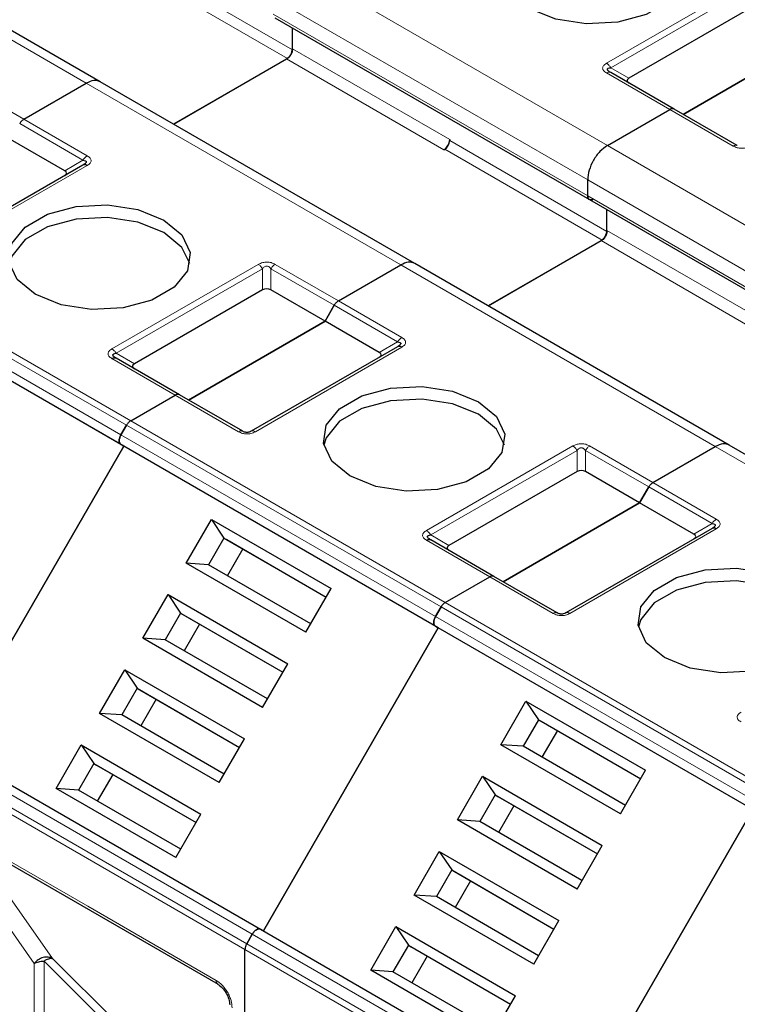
# Model space of a CAD drawing. Header units: millimetres. Extents: x 5 to 418, y 2 to 292.
# Tile 27 of 46: x 259.35 to 264.48, y 119.79 to 126.83. Entities that reach past the tile are written whole.
import ezdxf

# ---------------------------------------------------------------- set-up
doc = ezdxf.new("R2010")
doc.units = ezdxf.units.MM

msp = doc.modelspace()

# ---------------------------------------------------------------- linework, layer by layer
at = {"color": 7, "linetype": 'Continuous', "lineweight": 18}
for p, q in [((259.8293, 126.3743), (257.5807, 127.6724)), ((260.1794, 127.2621), (261.3037, 126.613)), ((261.3072, 127.2275), (263.5558, 125.9294)), ((260.144, 127.2008), (261.2683, 126.5518)), ((263.5488, 126.5171), (264.5953, 127.1213)), ((263.5788, 126.4855), (264.6253, 127.0896)), ((261.1658, 126.9825), (263.4144, 125.6844)), ((263.4144, 125.5701), (261.1658, 126.8682)), ((261.3037, 126.6212), (262.428, 125.9721)), ((261.2612, 126.5477), (262.3855, 125.8987)), ((264.0014, 126.1866), (263.5488, 126.4479)), ((263.5788, 126.4855), (263.7095, 126.41)), ((258.9312, 126.3783), (259.3838, 126.1171)), ((262.0779, 125.0762), (259.8293, 126.3743)), ((264.4539, 125.9254), (264.0014, 126.1866)), ((259.3538, 126.0854), (259.8063, 125.8242)), ((259.3838, 126.1171), (259.8363, 125.8558)), ((262.428, 125.964), (263.5523, 125.3149)), ((262.3926, 125.9027), (263.5169, 125.2537)), ((263.5558, 125.9294), (265.8044, 124.6313)), ((259.6756, 125.7487), (259.8063, 125.8242)), ((259.8363, 125.7866), (258.7898, 125.1824)), ((263.4144, 125.6844), (265.663, 124.3863)), ((265.663, 124.272), (263.4144, 125.5701)), ((263.5523, 125.3231), (264.6766, 124.674)), ((257.8988, 125.2599), (260.1474, 123.9618)), ((263.5098, 125.2496), (264.6341, 124.6006)), ((257.8688, 125.2282), (260.1174, 123.9301)), ((257.8292, 125.1595), (260.0778, 123.8614)), ((260.0778, 123.7921), (257.8292, 125.0902)), ((260.0133, 124.4761), (261.0598, 125.0802)), ((260.0433, 124.4444), (261.0898, 125.0486)), ((261.0898, 124.8977), (261.0898, 125.0486)), ((261.1498, 125.0486), (261.6024, 124.7873)), ((261.1498, 125.0486), (261.1498, 124.8977)), ((261.1798, 125.0802), (261.6324, 124.819)), ((264.3265, 123.7781), (262.0779, 125.0762)), ((261.6324, 124.819), (262.0849, 124.5577)), ((261.6024, 124.7873), (262.0549, 124.5261)), ((262.0849, 124.4885), (261.0384, 123.8843)), ((261.9242, 124.4506), (262.0549, 124.5261)), ((260.4658, 124.1456), (260.0133, 124.4068)), ((260.0433, 124.4444), (260.174, 124.369)), ((260.9184, 123.8843), (260.4658, 124.1456)), ((260.1174, 123.9301), (262.366, 122.632)), ((260.1474, 123.9618), (262.396, 122.6637)), ((260.0778, 123.8614), (262.3264, 122.5633)), ((262.3264, 122.494), (260.0778, 123.7921)), ((262.2619, 123.178), (263.3084, 123.7822)), ((263.4284, 123.7822), (263.881, 123.5209)), ((266.5751, 122.48), (264.3265, 123.7781)), ((262.2919, 123.1463), (263.3384, 123.7505)), ((263.3384, 123.5996), (263.3384, 123.7505)), ((263.3984, 123.7505), (263.851, 123.4892)), ((263.3984, 123.7505), (263.3984, 123.5996)), ((263.851, 123.4892), (264.3035, 123.228)), ((263.881, 123.5209), (264.3335, 123.2597)), ((264.1728, 123.1525), (264.3035, 123.228)), ((262.2919, 123.1463), (262.4226, 123.0709)), ((264.3335, 123.1904), (263.287, 122.5862)), ((262.7144, 122.8475), (262.2619, 123.1087)), ((263.167, 122.5862), (262.7144, 122.8475)), ((262.366, 122.632), (264.6146, 121.3339)), ((262.396, 122.6637), (264.6446, 121.3656)), ((262.3264, 122.5633), (264.575, 121.2652)), ((264.575, 121.1959), (262.3264, 122.494)), ((258.7678, 121.5924), (261.0164, 120.2943)), ((260.9767, 120.2256), (258.7281, 121.5237)), ((260.9642, 120.1838), (258.7156, 121.4818)), ((258.9207, 121.0245), (259.8399, 120.4938)), ((258.9998, 120.9585), (259.589, 120.1201)), ((258.8924, 120.8881), (259.4572, 120.0849)), ((259.8399, 120.4938), (260.7592, 119.9631)), ((261.0164, 120.2943), (263.265, 118.9962)), ((263.2128, 118.8857), (260.9642, 120.1838)), ((263.2253, 118.9275), (260.9767, 120.2256)), ((259.9768, 119.6526), (259.5278, 120.1017)), ((259.5278, 120.1017), (259.5278, 117.1133)), ((259.589, 120.1201), (260.0381, 119.6711)), ((259.4572, 120.0849), (259.4569, 117.0964))]:
    msp.add_line(p, q, dxfattribs=at)
at = {"color": 7, "linetype": 'Continuous', "lineweight": 25}
for p, q in [((259.9293, 126.3842), (257.6807, 127.6823)), ((264.6253, 126.9387), (263.7095, 126.41)), ((261.1782, 126.8407), (263.4268, 125.5426)), ((261.3037, 126.6212), (261.3037, 126.7683)), ((261.3037, 126.613), (261.3037, 126.7683)), ((265.0725, 126.7152), (264.0967, 126.1518)), ((264.0967, 126.1518), (265.0725, 126.7152)), ((261.2683, 126.5518), (260.4537, 126.0815)), ((260.4537, 126.0815), (261.2612, 126.5477)), ((264.0314, 126.1896), (263.5788, 126.4508)), ((259.3838, 126.1171), (259.8293, 126.3743)), ((259.3838, 126.1171), (259.8293, 126.3743)), ((262.1779, 125.0861), (259.9293, 126.3842)), ((263.5558, 125.9294), (264.0014, 126.1866)), ((263.5558, 125.9294), (264.0014, 126.1866)), ((264.4839, 125.9283), (264.0314, 126.1896)), ((259.6756, 125.7487), (259.2884, 125.9722)), ((262.428, 125.9721), (262.428, 125.964)), ((262.3855, 125.8987), (262.3926, 125.9027)), ((259.8063, 125.7895), (258.7598, 125.1854)), ((263.4144, 125.5701), (263.4144, 125.6844)), ((263.4144, 125.5701), (263.4144, 125.6844)), ((263.4268, 125.5426), (265.6754, 124.2445)), ((263.5523, 125.3149), (263.5523, 125.4702)), ((263.5523, 125.3231), (263.5523, 125.4702)), ((263.5169, 125.2537), (262.7023, 124.7834)), ((262.7023, 124.7834), (263.5098, 125.2496)), ((260.0978, 123.7805), (257.8492, 125.0786)), ((261.6324, 124.819), (262.0779, 125.0762)), ((261.6324, 124.819), (262.0779, 125.0762)), ((264.4265, 123.788), (262.1779, 125.0861)), ((261.0898, 124.8977), (260.174, 124.369)), ((261.537, 124.6741), (261.1498, 124.8977)), ((261.537, 124.6741), (261.6024, 124.7873)), ((261.6024, 124.7873), (261.537, 124.6741)), ((261.537, 124.6741), (260.5612, 124.1108)), ((260.5612, 124.1108), (261.537, 124.6741)), ((261.9242, 124.4506), (261.537, 124.6741)), ((262.0549, 124.4914), (261.0084, 123.8873)), ((260.0405, 124.4111), (260.0345, 124.4154)), ((260.4958, 124.1485), (260.0433, 124.4098)), ((260.1474, 123.9618), (260.4658, 124.1456)), ((260.1474, 123.9618), (260.4658, 124.1456)), ((260.9484, 123.8873), (260.4958, 124.1485)), ((260.0778, 123.8614), (260.1174, 123.9301)), ((260.1174, 123.9301), (260.0778, 123.8614)), ((260.0978, 123.7805), (258.8478, 121.6155)), ((258.8478, 121.6155), (260.0978, 123.7805)), ((260.0778, 123.7921), (260.0978, 123.7805)), ((260.0778, 123.7921), (260.0978, 123.7805)), ((262.3464, 122.4824), (260.0978, 123.7805)), ((263.881, 123.5209), (264.3265, 123.7781)), ((263.881, 123.5209), (264.3265, 123.7781)), ((266.6751, 122.4899), (264.4265, 123.788)), ((263.3384, 123.5996), (262.4226, 123.0709)), ((263.7856, 123.376), (263.3984, 123.5996)), ((263.851, 123.4892), (263.7856, 123.376)), ((263.7856, 123.376), (263.851, 123.4892)), ((262.8098, 122.8127), (263.7856, 123.376)), ((263.7856, 123.376), (262.8098, 122.8127)), ((264.1728, 123.1525), (263.7856, 123.376)), ((260.5443, 122.9455), (260.7243, 123.2571)), ((260.7243, 123.2571), (261.5798, 122.7633)), ((260.7243, 123.2571), (260.8138, 123.1247)), ((260.8138, 123.1247), (260.7038, 122.9342)), ((260.8138, 123.1247), (261.5448, 122.7027)), ((260.8138, 123.1247), (260.8338, 123.1132)), ((264.3035, 123.1934), (263.257, 122.5892)), ((260.8338, 123.1132), (261.5448, 122.7027)), ((262.2891, 123.1131), (262.2831, 123.1173)), ((262.7444, 122.8505), (262.2919, 123.1117)), ((260.9488, 123.0468), (260.8388, 122.8562)), ((261.3998, 122.4516), (260.5443, 122.9455)), ((260.7038, 122.9342), (260.5443, 122.9455)), ((261.4348, 122.5121), (260.7038, 122.9342)), ((262.396, 122.6637), (262.7144, 122.8475)), ((262.396, 122.6637), (262.7144, 122.8475)), ((263.197, 122.5892), (262.7444, 122.8505)), ((260.2343, 122.4085), (260.4143, 122.7202)), ((260.4143, 122.7202), (261.2698, 122.2263)), ((260.4143, 122.7202), (260.5038, 122.5878)), ((261.3998, 122.4516), (261.5798, 122.7633)), ((262.366, 122.632), (262.3264, 122.5633)), ((262.3264, 122.5633), (262.366, 122.632)), ((260.5038, 122.5878), (260.3938, 122.3972)), ((260.5038, 122.5878), (261.2348, 122.1657)), ((260.5038, 122.5878), (260.5238, 122.5762)), ((260.5238, 122.5762), (261.2348, 122.1657)), ((260.6388, 122.5098), (260.5288, 122.3193)), ((262.3264, 122.494), (262.3464, 122.4824)), ((262.3264, 122.494), (262.3464, 122.4824)), ((261.0964, 120.3174), (262.3464, 122.4824)), ((262.3464, 122.4824), (261.0964, 120.3174)), ((264.595, 121.1844), (262.3464, 122.4824)), ((261.0898, 121.9146), (260.2343, 122.4085)), ((260.3938, 122.3972), (260.2343, 122.4085)), ((261.1248, 121.9752), (260.3938, 122.3972)), ((261.0898, 121.9146), (261.2698, 122.2263)), ((259.9243, 121.8716), (260.1043, 122.1833)), ((260.1043, 122.1833), (260.9598, 121.6894)), ((260.1043, 122.1833), (260.1938, 122.0508)), ((260.1938, 122.0508), (260.0838, 121.8603)), ((260.1938, 122.0508), (260.9248, 121.6288)), ((260.1938, 122.0508), (260.2138, 122.0393)), ((260.2138, 122.0393), (260.9248, 121.6288)), ((260.3288, 121.9729), (260.2188, 121.7824)), ((262.7929, 121.6474), (262.9729, 121.9591)), ((262.9729, 121.9591), (263.8284, 121.4652)), ((262.9729, 121.9591), (263.0624, 121.8266)), ((260.7798, 121.3777), (259.9243, 121.8716)), ((260.0838, 121.8603), (259.9243, 121.8716)), ((260.8148, 121.4383), (260.0838, 121.8603)), ((263.0624, 121.8266), (262.9524, 121.6361)), ((263.0624, 121.8266), (263.7934, 121.4046)), ((263.0624, 121.8266), (263.0824, 121.8151)), ((263.0824, 121.8151), (263.7934, 121.4046)), ((263.1974, 121.7487), (263.0874, 121.5582)), ((259.6143, 121.3347), (259.7943, 121.6463)), ((259.7943, 121.6463), (260.6498, 121.1525)), ((259.7943, 121.6463), (259.8838, 121.5139)), ((260.7798, 121.3777), (260.9598, 121.6894)), ((263.6484, 121.1535), (262.7929, 121.6474)), ((262.9524, 121.6361), (262.7929, 121.6474)), ((258.8278, 121.627), (261.0764, 120.3289)), ((263.6834, 121.2141), (262.9524, 121.6361)), ((259.8838, 121.5139), (259.7738, 121.3234)), ((259.8838, 121.5139), (260.6148, 121.0919)), ((259.8838, 121.5139), (259.9038, 121.5023)), ((259.9038, 121.5023), (260.6148, 121.0919)), ((260.0188, 121.436), (259.9088, 121.2454)), ((263.6484, 121.1535), (263.8284, 121.4652)), ((262.4829, 121.1104), (262.6629, 121.4221)), ((262.6629, 121.4221), (263.5184, 120.9282)), ((262.6629, 121.4221), (262.7524, 121.2897)), ((260.4698, 120.8408), (259.6143, 121.3347)), ((259.7738, 121.3234), (259.6143, 121.3347)), ((260.5048, 120.9013), (259.7738, 121.3234)), ((262.7524, 121.2897), (262.6424, 121.0992)), ((262.7524, 121.2897), (263.4834, 120.8677)), ((262.7524, 121.2897), (262.7724, 121.2781)), ((262.7724, 121.2781), (263.4834, 120.8676)), ((262.8874, 121.2117), (262.7774, 121.0212)), ((264.595, 121.1844), (263.345, 119.0193)), ((263.345, 119.0193), (264.595, 121.1844)), ((260.4698, 120.8408), (260.6498, 121.1525)), ((263.3384, 120.6166), (262.4829, 121.1104)), ((262.6424, 121.0992), (262.4829, 121.1104)), ((263.3734, 120.6771), (262.6424, 121.0992)), ((258.9331, 120.997), (260.7716, 119.9357)), ((262.1729, 120.5735), (262.3529, 120.8852)), ((262.3529, 120.8852), (263.2084, 120.3913)), ((262.3529, 120.8852), (262.4424, 120.7527)), ((263.3384, 120.6166), (263.5184, 120.9282)), ((262.4424, 120.7527), (262.3324, 120.5622)), ((262.4424, 120.7527), (263.1734, 120.3307)), ((262.4424, 120.7527), (262.4624, 120.7412)), ((262.4624, 120.7412), (263.1734, 120.3307)), ((262.5774, 120.6748), (262.4674, 120.4843)), ((263.0284, 120.0796), (262.1729, 120.5735)), ((262.3324, 120.5622), (262.1729, 120.5735)), ((263.0634, 120.1402), (262.3324, 120.5622)), ((263.0284, 120.0796), (263.2084, 120.3913)), ((261.0764, 120.3289), (263.325, 119.0308)), ((261.0964, 120.3174), (261.0764, 120.3289)), ((261.8629, 120.0366), (262.0429, 120.3482)), ((262.0429, 120.3482), (262.8984, 119.8544)), ((262.0429, 120.3482), (262.1324, 120.2158)), ((261.0164, 120.2943), (260.9767, 120.2256)), ((260.9767, 120.2256), (261.0164, 120.2943)), ((260.9642, 113.7798), (260.9642, 120.1838)), ((260.9642, 113.7798), (260.9642, 120.1838)), ((262.1324, 120.2158), (262.0224, 120.0253)), ((262.1324, 120.2158), (262.8634, 119.7938)), ((262.1324, 120.2158), (262.1524, 120.2043)), ((262.1524, 120.2043), (262.8634, 119.7938)), ((262.2674, 120.1379), (262.1574, 119.9473)), ((262.7184, 119.5427), (261.8629, 120.0366)), ((262.0224, 120.0253), (261.8629, 120.0366)), ((262.7534, 119.6033), (262.0224, 120.0253)), ((262.7184, 119.5427), (262.8984, 119.8544))]:
    msp.add_line(p, q, dxfattribs=at)
at = {"color": 7, "linetype": 'Continuous', "lineweight": 25, "flags": 128}
for points in [[(263.92, 127.4377), (264.0494, 127.3309), (264.1079, 127.2051), (264.0882, 127.0752), (263.9928, 126.9571), (263.8332, 126.865), (263.6286, 126.8099), (263.4037, 126.7985), (263.1856, 126.8323), (263.0007, 126.907)], [(259.4652, 124.866), (259.3357, 124.9728), (259.2773, 125.0986), (259.2969, 125.2285), (259.3924, 125.3466), (259.552, 125.4387), (259.7566, 125.4938), (259.9815, 125.5051), (260.1995, 125.4714), (260.3844, 125.3967)], [(260.3844, 125.3068), (260.1995, 125.3816), (259.9815, 125.4153), (259.7566, 125.404), (259.552, 125.3489), (259.3924, 125.2567), (259.2969, 125.1386), (259.2795, 125.0864)], [(260.3844, 125.3967), (260.5139, 125.2899), (260.5723, 125.164), (260.5527, 125.0342), (260.4572, 124.9161), (260.2976, 124.824), (260.093, 124.7689), (259.8681, 124.7575), (259.6501, 124.7913), (259.4652, 124.866)], [(260.5701, 125.0864), (260.5139, 125.2001), (260.3844, 125.3068)], [(261.7138, 123.5679), (261.5843, 123.6747), (261.5259, 123.8005), (261.5455, 123.9304), (261.641, 124.0485), (261.8006, 124.1406), (262.0052, 124.1957), (262.2301, 124.2071), (262.4481, 124.1733), (262.633, 124.0986)], [(262.633, 124.0088), (262.4481, 124.0835), (262.2301, 124.1172), (262.0052, 124.1059), (261.8006, 124.0508), (261.641, 123.9587), (261.5455, 123.8405), (261.5281, 123.7883)], [(262.633, 124.0986), (262.7625, 123.9918), (262.8209, 123.8659), (262.8013, 123.7361), (262.7058, 123.618), (262.5462, 123.5259), (262.3416, 123.4708), (262.1167, 123.4594), (261.8987, 123.4932), (261.7138, 123.5679)], [(262.8187, 123.7883), (262.7625, 123.902), (262.633, 124.0088)], [(263.9624, 122.2698), (263.8329, 122.3766), (263.7745, 122.5025), (263.7941, 122.6323), (263.8895, 122.7504), (264.0492, 122.8425), (264.2538, 122.8976), (264.4786, 122.909), (264.6967, 122.8752), (264.8816, 122.8005)], [(264.8816, 122.7107), (264.6967, 122.7854), (264.4786, 122.8191), (264.2538, 122.8078), (264.0492, 122.7527), (263.8895, 122.6606), (263.7941, 122.5425), (263.7767, 122.4902)], [(264.8816, 122.8005), (265.0111, 122.6937), (265.0695, 122.5679), (265.0499, 122.438), (264.9544, 122.3199), (264.7948, 122.2278), (264.5902, 122.1727), (264.3653, 122.1613), (264.1473, 122.1951), (263.9624, 122.2698)], [(260.7696, 119.937), (260.7708, 119.9362), (260.7716, 119.9357)]]:
    msp.add_lwpolyline(points, dxfattribs=at)
at = {"color": 7, "linetype": 'Continuous', "lineweight": 18}
for centre, radius, start, end in [((263.5664, 126.4233), 0.0302, 65.68605, 125.61817), ((259.8821, 125.7824), 0.0866, 121.95467, 151.14439), ((262.1307, 124.4843), 0.0866, 121.95467, 151.14439), ((264.3793, 123.1862), 0.0866, 121.95467, 151.14439), ((260.7901, 119.9603), 0.0311, 174.79359, 228.71218)]:
    msp.add_arc(centre, radius, start, end, dxfattribs=at)
at = {"color": 7, "linetype": 'Continuous', "lineweight": 25}
for centre, radius in [((262.3358, 125.9763), 0.0922), ((262.3512, 125.9675), 0.0768)]:
    msp.add_arc(centre, radius, 302.60548, 357.39452, dxfattribs=at)
for centre, major_axis, ratio, start_param, end_param in [((263.7995, 126.3927), (0.1039, 0), 0.333297, 2.617994, 3.665191), ((259.5856, 125.7314), (0.1039, 0), 0.333297, 5.759587, 6.806784), ((261.1198, 124.8457), (0.06, 0), 0.999892, 1.047198, 2.094395), ((261.8342, 124.4333), (0.1039, 0), 0.333297, 5.759587, 6.806784), ((260.264, 124.3516), (0.1039, 0), 0.333297, 2.617994, 3.665191), ((263.3684, 123.5476), (0.06, 0), 0.999892, 1.047198, 2.094395), ((264.0828, 123.1352), (0.1039, 0), 0.333297, 5.759587, 6.806784), ((262.5126, 123.0536), (0.1039, 0), 0.333297, 2.617994, 3.665191)]:
    msp.add_ellipse(centre, major_axis=major_axis, ratio=ratio, start_param=start_param, end_param=end_param, dxfattribs=at)
for points in [[(261.2612, 126.5477), (261.2668, 126.5516), (261.2779, 126.5595), (261.2919, 126.579), (261.3017, 126.6008), (261.303, 126.6144), (261.3037, 126.6212)], [(261.3037, 126.613), (261.3031, 126.6074), (261.3021, 126.596), (261.2939, 126.5778), (261.2822, 126.5616), (261.2729, 126.5551), (261.2683, 126.5518)], [(264.0314, 126.1896), (264.0293, 126.1905), (264.0251, 126.1924), (264.0177, 126.1926), (264.0097, 126.1909), (264.0042, 126.188), (264.0014, 126.1866)], [(264.0314, 126.1896), (264.0293, 126.1905), (264.0251, 126.1924), (264.0177, 126.1926), (264.0097, 126.1909), (264.0042, 126.188), (264.0014, 126.1866)], [(259.3838, 126.1171), (259.381, 126.1153), (259.3754, 126.1117), (259.3674, 126.1042), (259.36, 126.0954), (259.3558, 126.0888), (259.3538, 126.0854)], [(259.3838, 126.1171), (259.381, 126.1153), (259.3754, 126.1117), (259.3674, 126.1042), (259.36, 126.0954), (259.3558, 126.0888), (259.3538, 126.0854)], [(263.5558, 125.9294), (263.5373, 125.9162), (263.5002, 125.8899), (263.4535, 125.8252), (263.4207, 125.7523), (263.4165, 125.707), (263.4144, 125.6844)], [(263.5558, 125.9294), (263.5373, 125.9162), (263.5002, 125.8899), (263.4535, 125.8252), (263.4207, 125.7523), (263.4165, 125.707), (263.4144, 125.6844)], [(259.8363, 125.7866), (259.8335, 125.788), (259.828, 125.7908), (259.82, 125.7925), (259.8125, 125.7924), (259.8084, 125.7905), (259.8063, 125.7895)], [(263.4568, 125.5456), (263.4512, 125.5431), (263.4401, 125.5382), (263.4261, 125.5414), (263.4163, 125.552), (263.415, 125.5641), (263.4144, 125.5701)], [(263.5098, 125.2496), (263.5154, 125.2536), (263.5265, 125.2614), (263.5405, 125.2809), (263.5503, 125.3027), (263.5516, 125.3163), (263.5523, 125.3231)], [(263.5523, 125.3149), (263.5517, 125.3093), (263.5507, 125.298), (263.5425, 125.2797), (263.5308, 125.2636), (263.5215, 125.257), (263.5169, 125.2537)], [(261.6324, 124.819), (261.6296, 124.8172), (261.624, 124.8136), (261.616, 124.8061), (261.6086, 124.7973), (261.6044, 124.7907), (261.6024, 124.7873)], [(261.6324, 124.819), (261.6296, 124.8172), (261.624, 124.8136), (261.616, 124.8061), (261.6086, 124.7973), (261.6044, 124.7907), (261.6024, 124.7873)], [(262.0849, 124.4885), (262.0821, 124.4899), (262.0766, 124.4927), (262.0686, 124.4944), (262.0611, 124.4943), (262.057, 124.4924), (262.0549, 124.4914)], [(260.0133, 124.4068), (260.0161, 124.4083), (260.0216, 124.4111), (260.0296, 124.4128), (260.0371, 124.4126), (260.0412, 124.4107), (260.0433, 124.4098)], [(260.4958, 124.1485), (260.4938, 124.1495), (260.4896, 124.1514), (260.4822, 124.1515), (260.4742, 124.1498), (260.4686, 124.147), (260.4658, 124.1456)], [(260.4958, 124.1485), (260.4938, 124.1495), (260.4896, 124.1514), (260.4822, 124.1515), (260.4742, 124.1498), (260.4686, 124.147), (260.4658, 124.1456)], [(260.1474, 123.9618), (260.1447, 123.96), (260.1391, 123.9564), (260.1311, 123.9489), (260.1237, 123.9401), (260.1195, 123.9334), (260.1174, 123.9301)], [(260.1474, 123.9618), (260.1447, 123.96), (260.1391, 123.9564), (260.1311, 123.9489), (260.1237, 123.9401), (260.1195, 123.9334), (260.1174, 123.9301)], [(260.0778, 123.7921), (260.0743, 123.7951), (260.0673, 123.8012), (260.0643, 123.819), (260.0673, 123.8402), (260.0743, 123.8543), (260.0778, 123.8614)], [(260.0778, 123.8614), (260.0743, 123.8543), (260.0673, 123.8402), (260.0643, 123.819), (260.0673, 123.8012), (260.0743, 123.7951), (260.0778, 123.7921)], [(263.881, 123.5209), (263.8782, 123.5191), (263.8726, 123.5156), (263.8646, 123.508), (263.8572, 123.4993), (263.853, 123.4926), (263.851, 123.4892)], [(263.881, 123.5209), (263.8782, 123.5191), (263.8726, 123.5156), (263.8646, 123.508), (263.8572, 123.4993), (263.853, 123.4926), (263.851, 123.4892)], [(264.3335, 123.1904), (264.3307, 123.1918), (264.3252, 123.1947), (264.3172, 123.1963), (264.3097, 123.1962), (264.3056, 123.1943), (264.3035, 123.1934)], [(262.2619, 123.1087), (262.2647, 123.1102), (262.2702, 123.113), (262.2782, 123.1147), (262.2857, 123.1145), (262.2898, 123.1127), (262.2919, 123.1117)], [(262.7444, 122.8505), (262.7424, 122.8514), (262.7382, 122.8533), (262.7308, 122.8534), (262.7228, 122.8518), (262.7172, 122.8489), (262.7144, 122.8475)], [(262.7444, 122.8505), (262.7424, 122.8514), (262.7382, 122.8533), (262.7308, 122.8534), (262.7228, 122.8518), (262.7172, 122.8489), (262.7144, 122.8475)], [(262.396, 122.6637), (262.3933, 122.6619), (262.3877, 122.6583), (262.3797, 122.6508), (262.3723, 122.642), (262.3681, 122.6353), (262.366, 122.632)], [(262.396, 122.6637), (262.3933, 122.6619), (262.3877, 122.6583), (262.3797, 122.6508), (262.3723, 122.642), (262.3681, 122.6353), (262.366, 122.632)], [(262.3264, 122.5633), (262.3229, 122.5562), (262.3159, 122.5421), (262.3129, 122.5209), (262.3159, 122.5032), (262.3229, 122.497), (262.3264, 122.494)], [(262.3264, 122.494), (262.3229, 122.497), (262.3159, 122.5032), (262.3129, 122.5209), (262.3159, 122.5421), (262.3229, 122.5562), (262.3264, 122.5633)], [(261.0764, 120.3289), (261.072, 120.3304), (261.0632, 120.3334), (261.0464, 120.3271), (261.0295, 120.3139), (261.0207, 120.3008), (261.0164, 120.2943)], [(261.0164, 120.2943), (261.0207, 120.3008), (261.0295, 120.3139), (261.0464, 120.3271), (261.0632, 120.3334), (261.072, 120.3304), (261.0764, 120.3289)], [(260.9767, 120.2256), (260.9748, 120.2221), (260.9711, 120.2152), (260.9673, 120.2043), (260.9647, 120.1936), (260.9644, 120.187), (260.9642, 120.1838)], [(260.9767, 120.2256), (260.9748, 120.2221), (260.9711, 120.2152), (260.9673, 120.2043), (260.9647, 120.1936), (260.9644, 120.187), (260.9642, 120.1838)], [(259.589, 120.1201), (259.5789, 120.1243), (259.5585, 120.1327), (259.521, 120.1286), (259.4845, 120.1129), (259.4663, 120.0942), (259.4572, 120.0849)], [(259.4572, 120.0849), (259.4621, 120.0874), (259.4719, 120.0924), (259.4894, 120.0976), (259.5082, 120.101), (259.5213, 120.1014), (259.5278, 120.1017)]]:
    msp.add_open_spline(points, degree=3, dxfattribs=at)
at = {"color": 7, "linetype": 'Continuous', "lineweight": 18}
for points, knots in [([(263.5488, 126.4479), (263.5409, 126.4531), (263.5294, 126.4608), (263.5222, 126.4734), (263.5204, 126.4826), (263.5222, 126.4916), (263.5294, 126.504), (263.5408, 126.5117), (263.5488, 126.5171)], [0, 0, 0, 0, 0.264618, 0.384955, 0.504029, 0.613968, 0.730583, 1, 1, 1, 1]), ([(264.5739, 125.9254), (264.5641, 125.9205), (264.5503, 125.9137), (264.5277, 125.9097), (264.5119, 125.9091), (264.4963, 125.9102), (264.4756, 125.9145), (264.4629, 125.9209), (264.4539, 125.9254)], [0, 0, 0, 0, 0.282326, 0.395639, 0.51777, 0.631107, 0.740435, 1, 1, 1, 1]), ([(259.8363, 125.8558), (259.8442, 125.8505), (259.8557, 125.8428), (259.863, 125.8302), (259.8647, 125.8211), (259.8629, 125.8121), (259.8558, 125.7997), (259.8443, 125.792), (259.8363, 125.7866)], [0, 0, 0, 0, 0.2646181, 0.3849548, 0.5040288, 0.613968, 0.7305828, 1, 1, 1, 1]), ([(261.0598, 125.0802), (261.0696, 125.0851), (261.0834, 125.0919), (261.1061, 125.0959), (261.1219, 125.0965), (261.1374, 125.0954), (261.1581, 125.0911), (261.1708, 125.0847), (261.1798, 125.0802)], [0, 0, 0, 0, 0.2823256, 0.3956386, 0.5177702, 0.6311071, 0.7404354, 1, 1, 1, 1]), ([(261.0898, 125.0486), (261.094, 125.0538), (261.1, 125.0612), (261.1124, 125.0668), (261.1215, 125.0675), (261.13, 125.0659), (261.1405, 125.06), (261.146, 125.0533), (261.1498, 125.0486)], [0, 0, 0, 0, 0.291557, 0.409435, 0.523723, 0.625009, 0.734944, 1, 1, 1, 1]), ([(262.0849, 124.5577), (262.0928, 124.5525), (262.1043, 124.5448), (262.1116, 124.5321), (262.1133, 124.523), (262.1115, 124.514), (262.1044, 124.5016), (262.0929, 124.4939), (262.0849, 124.4885)], [0, 0, 0, 0, 0.264618, 0.384955, 0.504029, 0.613968, 0.730583, 1, 1, 1, 1]), ([(260.0133, 124.4068), (260.0049, 124.4125), (259.9931, 124.4205), (259.9862, 124.4335), (259.9852, 124.4427), (259.987, 124.4516), (259.9945, 124.4636), (260.0055, 124.4709), (260.0133, 124.4761)], [0, 0, 0, 0, 0.282326, 0.395639, 0.51777, 0.631107, 0.740435, 1, 1, 1, 1]), ([(261.0384, 123.8843), (261.0286, 123.8795), (261.0148, 123.8726), (260.9921, 123.8687), (260.9763, 123.8681), (260.9608, 123.8692), (260.9401, 123.8735), (260.9274, 123.8799), (260.9184, 123.8843)], [0, 0, 0, 0, 0.282326, 0.395639, 0.51777, 0.631107, 0.740435, 1, 1, 1, 1]), ([(263.3084, 123.7822), (263.3182, 123.787), (263.332, 123.7938), (263.3547, 123.7978), (263.3705, 123.7984), (263.386, 123.7973), (263.4067, 123.793), (263.4194, 123.7866), (263.4284, 123.7822)], [0, 0, 0, 0, 0.2823256, 0.3956386, 0.5177702, 0.6311071, 0.7404354, 1, 1, 1, 1]), ([(263.3384, 123.7505), (263.3426, 123.7558), (263.3486, 123.7631), (263.361, 123.7687), (263.3701, 123.7695), (263.3786, 123.7678), (263.3891, 123.7619), (263.3946, 123.7552), (263.3984, 123.7505)], [0, 0, 0, 0, 0.291557, 0.409435, 0.523723, 0.625009, 0.734944, 1, 1, 1, 1]), ([(264.3335, 123.2597), (264.3414, 123.2544), (264.3529, 123.2467), (264.3602, 123.2341), (264.3619, 123.2249), (264.3601, 123.216), (264.353, 123.2035), (264.3415, 123.1958), (264.3335, 123.1904)], [0, 0, 0, 0, 0.264618, 0.384955, 0.504029, 0.613968, 0.730583, 1, 1, 1, 1]), ([(262.2619, 123.1087), (262.2535, 123.1144), (262.2417, 123.1224), (262.2348, 123.1354), (262.2338, 123.1446), (262.2356, 123.1535), (262.2431, 123.1655), (262.2541, 123.1728), (262.2619, 123.178)], [0, 0, 0, 0, 0.282326, 0.395639, 0.51777, 0.631107, 0.740435, 1, 1, 1, 1]), ([(263.287, 122.5862), (263.2772, 122.5814), (263.2634, 122.5746), (263.2407, 122.5706), (263.2249, 122.57), (263.2094, 122.5711), (263.1887, 122.5754), (263.176, 122.5818), (263.167, 122.5862)], [0, 0, 0, 0, 0.282326, 0.395639, 0.51777, 0.631107, 0.740435, 1, 1, 1, 1]), ([(264.5105, 121.8107), (264.5021, 121.8163), (264.4903, 121.8243), (264.4834, 121.8374), (264.4824, 121.8465), (264.4842, 121.8554), (264.4917, 121.8674), (264.5027, 121.8748), (264.5105, 121.8799)], [0, 0, 0, 0, 0.282326, 0.395639, 0.51777, 0.631107, 0.740435, 1, 1, 1, 1]), ([(260.7592, 119.9631), (260.7734, 119.9532), (260.7954, 119.9378), (260.8217, 119.9063), (260.8397, 119.8791), (260.8544, 119.8498), (260.8685, 119.8112), (260.8708, 119.7845), (260.8723, 119.7672)], [0, 0, 0, 0, 0.239443, 0.369507, 0.5, 0.630064, 0.760557, 1, 1, 1, 1])]:
    msp.add_open_spline(points, degree=3, knots=knots, dxfattribs=at)
for points in [[(263.5488, 126.5171), (263.5516, 126.5153), (263.5572, 126.5118), (263.5652, 126.5042), (263.5726, 126.4955), (263.5768, 126.4888), (263.5788, 126.4855)], [(264.4839, 125.9283), (264.4818, 125.9293), (264.4777, 125.9311), (264.4702, 125.9313), (264.4623, 125.9296), (264.4567, 125.9268), (264.4539, 125.9254)], [(261.0598, 125.0802), (261.0626, 125.0785), (261.0681, 125.0749), (261.0761, 125.0673), (261.0836, 125.0586), (261.0877, 125.0519), (261.0898, 125.0486)], [(261.1498, 125.0486), (261.1519, 125.0519), (261.156, 125.0586), (261.1635, 125.0673), (261.1715, 125.0749), (261.177, 125.0785), (261.1798, 125.0802)], [(260.0133, 124.4761), (260.0161, 124.4743), (260.0216, 124.4708), (260.0296, 124.4632), (260.0371, 124.4545), (260.0412, 124.4478), (260.0433, 124.4444)], [(260.9484, 123.8873), (260.9463, 123.8882), (260.9422, 123.8901), (260.9347, 123.8903), (260.9267, 123.8886), (260.9212, 123.8858), (260.9184, 123.8843)], [(261.0384, 123.8843), (261.0356, 123.8858), (261.0301, 123.8886), (261.0221, 123.8903), (261.0146, 123.8901), (261.0105, 123.8882), (261.0084, 123.8873)], [(263.3084, 123.7822), (263.3112, 123.7804), (263.3167, 123.7768), (263.3247, 123.7693), (263.3322, 123.7605), (263.3363, 123.7538), (263.3384, 123.7505)], [(263.3984, 123.7505), (263.4005, 123.7538), (263.4046, 123.7605), (263.4121, 123.7693), (263.4201, 123.7768), (263.4256, 123.7804), (263.4284, 123.7822)], [(262.2619, 123.178), (262.2647, 123.1762), (262.2702, 123.1727), (262.2782, 123.1651), (262.2857, 123.1564), (262.2898, 123.1497), (262.2919, 123.1463)], [(263.197, 122.5892), (263.1949, 122.5902), (263.1908, 122.592), (263.1833, 122.5922), (263.1753, 122.5905), (263.1698, 122.5877), (263.167, 122.5862)], [(263.287, 122.5862), (263.2842, 122.5877), (263.2787, 122.5905), (263.2707, 122.5922), (263.2632, 122.592), (263.2591, 122.5902), (263.257, 122.5892)]]:
    msp.add_open_spline(points, degree=3, dxfattribs=at)
at = {"color": 7, "linetype": 'Continuous', "lineweight": 25}
for points, knots in [([(263.5788, 126.4508), (263.5725, 126.4547), (263.5637, 126.4602), (263.5568, 126.4684), (263.5551, 126.4735), (263.5567, 126.4779), (263.5636, 126.4829), (263.5724, 126.4844), (263.5788, 126.4855)], [0, 0, 0, 0, 0.288782, 0.399611, 0.497678, 0.595119, 0.706393, 1, 1, 1, 1]), ([(263.5725, 126.4532), (263.5702, 126.4547), (263.5658, 126.4577), (263.5635, 126.4608), (263.5624, 126.4623)], [0, 0, 0, 0, 0.52569, 1, 1, 1, 1]), ([(259.9293, 126.3842), (259.9147, 126.3895), (259.8855, 126.4001), (259.8481, 126.3829), (259.8293, 126.3743)], [0, 0, 0, 0, 0.499949, 1, 1, 1, 1]), ([(259.9293, 126.3842), (259.9147, 126.3895), (259.8855, 126.4001), (259.8481, 126.3829), (259.8293, 126.3743)], [0, 0, 0, 0, 0.499949, 1, 1, 1, 1]), ([(259.8063, 125.8242), (259.8126, 125.8232), (259.8214, 125.8218), (259.8283, 125.8168), (259.8301, 125.8125), (259.8285, 125.8073), (259.8216, 125.799), (259.8127, 125.7935), (259.8063, 125.7895)], [0, 0, 0, 0, 0.288782, 0.399611, 0.497678, 0.595119, 0.706393, 1, 1, 1, 1]), ([(259.8228, 125.8011), (259.8217, 125.7996), (259.8193, 125.7964), (259.815, 125.7935), (259.8127, 125.7919)], [0, 0, 0, 0, 0.47448, 1, 1, 1, 1]), ([(263.4144, 125.5701), (263.4151, 125.5643), (263.4165, 125.5526), (263.4222, 125.5435), (263.4268, 125.5426), (263.4268, 125.5426)], [0, 0, 0, 0, 0.4999489, 0.9998979, 1, 1, 1, 1]), ([(262.1779, 125.0861), (262.1633, 125.0914), (262.1341, 125.102), (262.0967, 125.0848), (262.0779, 125.0762)], [0, 0, 0, 0, 0.499949, 1, 1, 1, 1]), ([(262.1779, 125.0861), (262.1633, 125.0914), (262.1341, 125.102), (262.0967, 125.0848), (262.0779, 125.0762)], [0, 0, 0, 0, 0.499949, 1, 1, 1, 1]), ([(262.0549, 124.5261), (262.0612, 124.5251), (262.07, 124.5237), (262.0769, 124.5187), (262.0787, 124.5144), (262.0771, 124.5093), (262.0702, 124.5009), (262.0613, 124.4954), (262.0549, 124.4914)], [0, 0, 0, 0, 0.288782, 0.399611, 0.497678, 0.595119, 0.706393, 1, 1, 1, 1]), ([(262.0714, 124.503), (262.0703, 124.5015), (262.0679, 124.4983), (262.0636, 124.4954), (262.0613, 124.4938)], [0, 0, 0, 0, 0.4744804, 1, 1, 1, 1]), ([(260.0433, 124.4098), (260.0368, 124.4138), (260.0278, 124.4194), (260.0208, 124.428), (260.0197, 124.4334), (260.022, 124.438), (260.0293, 124.4424), (260.0375, 124.4436), (260.0433, 124.4444)], [0, 0, 0, 0, 0.291557, 0.409435, 0.523723, 0.625009, 0.734944, 1, 1, 1, 1]), ([(261.0084, 123.8873), (261.0042, 123.8851), (260.9982, 123.882), (260.9858, 123.8795), (260.9767, 123.8791), (260.9682, 123.88), (260.9576, 123.8825), (260.9522, 123.8853), (260.9484, 123.8873)], [0, 0, 0, 0, 0.291557, 0.409435, 0.523723, 0.625009, 0.734944, 1, 1, 1, 1]), ([(264.4265, 123.788), (264.4119, 123.7933), (264.3827, 123.8039), (264.3453, 123.7867), (264.3265, 123.7781)], [0, 0, 0, 0, 0.499949, 1, 1, 1, 1]), ([(264.4265, 123.788), (264.4119, 123.7933), (264.3827, 123.8039), (264.3453, 123.7867), (264.3265, 123.7781)], [0, 0, 0, 0, 0.499949, 1, 1, 1, 1]), ([(264.3035, 123.228), (264.3098, 123.227), (264.3186, 123.2256), (264.3255, 123.2206), (264.3273, 123.2163), (264.3257, 123.2112), (264.3188, 123.2028), (264.3099, 123.1973), (264.3035, 123.1934)], [0, 0, 0, 0, 0.288782, 0.399611, 0.497678, 0.595119, 0.706393, 1, 1, 1, 1]), ([(264.32, 123.2049), (264.3189, 123.2034), (264.3165, 123.2002), (264.3122, 123.1973), (264.3099, 123.1957)], [0, 0, 0, 0, 0.47448, 1, 1, 1, 1]), ([(262.2919, 123.1117), (262.2854, 123.1157), (262.2764, 123.1213), (262.2694, 123.1299), (262.2683, 123.1353), (262.2706, 123.1399), (262.2779, 123.1443), (262.2861, 123.1455), (262.2919, 123.1463)], [0, 0, 0, 0, 0.291557, 0.409435, 0.523723, 0.625009, 0.734944, 1, 1, 1, 1]), ([(263.257, 122.5892), (263.2528, 122.587), (263.2468, 122.5839), (263.2344, 122.5814), (263.2253, 122.581), (263.2168, 122.5819), (263.2062, 122.5844), (263.2008, 122.5872), (263.197, 122.5892)], [0, 0, 0, 0, 0.291557, 0.409435, 0.523723, 0.625009, 0.734944, 1, 1, 1, 1]), ([(259.5278, 120.1017), (259.5337, 120.1053), (259.5455, 120.1126), (259.5622, 120.1191), (259.5773, 120.1222), (259.5851, 120.1208), (259.589, 120.1201)], [0, 0, 0, 0, 0.250001, 0.500003, 0.750004, 1, 1, 1, 1]), ([(260.7687, 119.9375), (260.7801, 119.9296), (260.8027, 119.9137), (260.8313, 119.8742), (260.8513, 119.8296), (260.8537, 119.802), (260.8549, 119.7883)], [0, 0, 0, 0, 0.249998, 0.499998, 0.749998, 1, 1, 1, 1])]:
    msp.add_open_spline(points, degree=3, knots=knots, dxfattribs=at)

doc.saveas('drawing.dxf')
